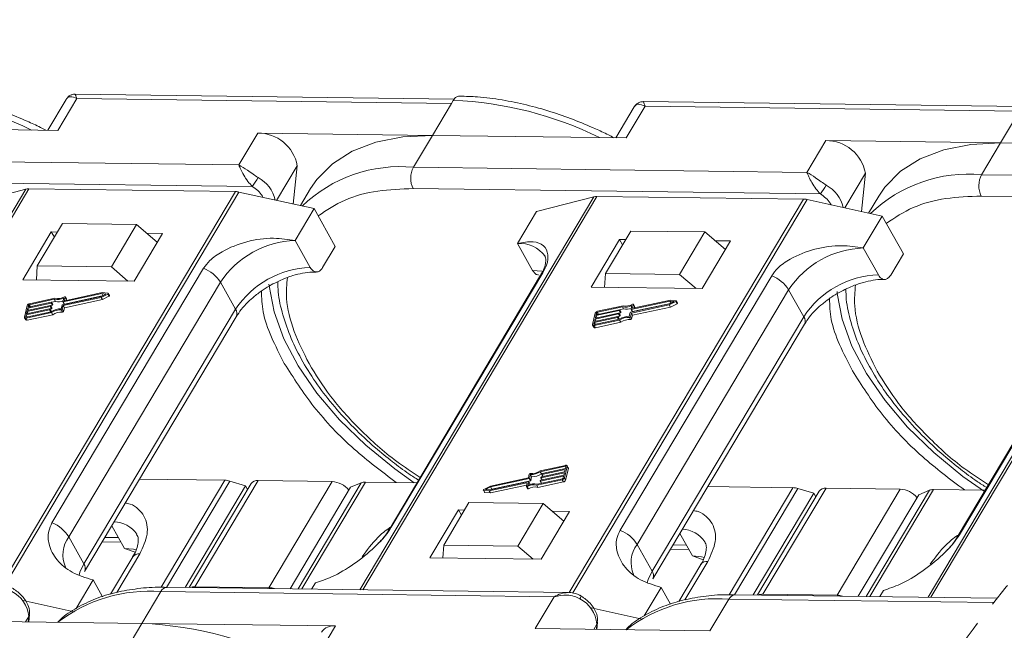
# Model space of a CAD drawing. Header units: millimetres. Extents: x 3199 to 4123, y -210 to 442.
# Tile 30 of 39: x 3753 to 3818, y 287 to 327. Entities that reach past the tile are written whole.
import ezdxf

# ---------------------------------------------------------------- set-up
doc = ezdxf.new("R2010")
doc.units = ezdxf.units.MM
doc.linetypes.add('PHANTOM2', pattern=[31.75, 15.875, -3.175, 3.175, -3.175, 3.175, -3.175])

msp = doc.modelspace()

# ---------------------------------------------------------------- linework, layer by layer
at = {"color": 7, "linetype": 'Continuous', "lineweight": 15}
for p, q in [((3756.253, 321.689), (3755.035, 319.643)), ((3755.711, 319.634), (3756.964, 321.739)), ((3781.905, 321.703), (3756.85, 322.034)), ((3756.964, 321.739), (3781.72, 321.413)), ((3781.846, 321.623), (3781.72, 321.413)), ((3819.459, 321.208), (3794.405, 321.538)), ((3781.72, 321.413), (3780.468, 319.308)), ((3793.807, 321.194), (3792.589, 319.148)), ((3793.266, 319.139), (3794.518, 321.244)), ((3794.518, 321.244), (3819.275, 320.918)), ((3819.275, 320.918), (3818.022, 318.813)), ((3742.913, 319.803), (3755.711, 319.634)), ((3768.919, 319.46), (3767.667, 317.355)), ((3780.468, 319.308), (3768.919, 319.46)), ((3779.215, 317.203), (3780.468, 319.308)), ((3780.468, 319.308), (3793.266, 319.139)), ((3806.474, 318.965), (3805.221, 316.86)), ((3818.022, 318.813), (3806.474, 318.965)), ((3816.769, 316.708), (3818.022, 318.813)), ((3818.022, 318.813), (3827.78, 318.684)), ((3767.667, 317.355), (3741.66, 317.698)), ((3770.165, 315.011), (3771.53, 317.304)), ((3771.53, 317.304), (3771.27, 314.766)), ((3805.221, 316.86), (3779.215, 317.203)), ((3807.72, 314.516), (3809.085, 316.809)), ((3809.085, 316.809), (3808.824, 314.271)), ((3828.371, 316.555), (3816.769, 316.708)), ((3753.587, 315.748), (3738.115, 289.754)), ((3738.301, 289.751), (3753.788, 315.77)), ((3768.561, 315.929), (3741.641, 316.284)), ((3749.787, 314.762), (3753.587, 315.748)), ((3753.788, 315.77), (3767.448, 315.59)), ((3772.41, 315.79), (3771.739, 314.662)), ((3806.115, 315.434), (3779.196, 315.789)), ((3767.448, 315.59), (3751.959, 289.566)), ((3752.19, 289.542), (3767.677, 315.562)), ((3767.677, 315.562), (3772.646, 314.461)), ((3791.142, 315.253), (3775.67, 289.258)), ((3775.856, 289.256), (3791.343, 315.275)), ((3787.341, 314.267), (3791.142, 315.253)), ((3805.003, 315.095), (3789.513, 289.071)), ((3789.745, 289.047), (3805.232, 315.067)), ((3791.343, 315.275), (3805.003, 315.095)), ((3805.232, 315.067), (3810.201, 313.966)), ((3809.965, 315.295), (3809.293, 314.167)), ((3828.698, 315.136), (3816.751, 315.294)), ((3772.646, 314.461), (3771.393, 312.356)), ((3772.646, 314.461), (3774.042, 311.967)), ((3828.696, 314.758), (3813.225, 288.763)), ((3813.411, 288.761), (3828.802, 314.62)), ((3786.089, 312.162), (3787.341, 314.267)), ((3810.201, 313.966), (3808.948, 311.861)), ((3810.201, 313.966), (3811.597, 311.472)), ((3756.016, 313.478), (3754.346, 310.672)), ((3760.915, 313.414), (3756.016, 313.478)), ((3759.244, 310.607), (3760.915, 313.414)), ((3760.915, 313.414), (3762.278, 312.248)), ((3755.274, 312.922), (3753.395, 309.765)), ((3755.682, 312.917), (3755.274, 312.922)), ((3755.274, 312.922), (3755.473, 312.566)), ((3760.742, 309.668), (3762.622, 312.826)), ((3762.622, 312.826), (3761.587, 312.839)), ((3792.829, 312.427), (3790.949, 309.27)), ((3793.571, 312.983), (3791.9, 310.177)), ((3793.237, 312.422), (3792.829, 312.427)), ((3792.829, 312.427), (3793.028, 312.071)), ((3798.469, 312.919), (3793.571, 312.983)), ((3796.799, 310.112), (3798.469, 312.919)), ((3798.469, 312.919), (3799.833, 311.753)), ((3772.391, 310.575), (3771.393, 312.356)), ((3773.207, 310.564), (3774.042, 311.967)), ((3786.089, 312.162), (3787.086, 310.381)), ((3798.297, 309.173), (3800.176, 312.33)), ((3800.176, 312.33), (3799.141, 312.344)), ((3809.945, 310.08), (3808.948, 311.861)), ((3810.762, 310.069), (3811.597, 311.472)), ((3754.346, 310.672), (3754.291, 309.753)), ((3759.244, 310.607), (3754.346, 310.672)), ((3765.339, 310.521), (3755.317, 293.683)), ((3760.336, 309.674), (3759.244, 310.607)), ((3787.62, 310.064), (3777.597, 293.225)), ((3777.749, 293.387), (3787.771, 310.226)), ((3791.9, 310.177), (3791.845, 309.258)), ((3796.799, 310.112), (3791.9, 310.177)), ((3802.894, 310.026), (3792.871, 293.188)), ((3797.891, 309.178), (3796.799, 310.112)), ((3753.395, 309.765), (3760.742, 309.668)), ((3756.435, 292.754), (3766.457, 309.593)), ((3767.455, 307.812), (3766.457, 309.593)), ((3790.949, 309.27), (3798.297, 309.173)), ((3825.174, 309.569), (3815.152, 292.73)), ((3815.304, 292.892), (3825.326, 309.73)), ((3755.511, 308.537), (3753.829, 308.176)), ((3756.012, 308.104), (3758.566, 308.653)), ((3756.04, 308.305), (3756.099, 308.55)), ((3758.612, 308.843), (3756.057, 308.294)), ((3756.06, 308.054), (3758.568, 308.593)), ((3756.137, 308.151), (3758.64, 308.689)), ((3756.195, 308.616), (3756.14, 308.387)), ((3758.644, 308.91), (3756.157, 308.375)), ((3756.273, 308.487), (3756.193, 308.63)), ((3756.195, 308.616), (3756.275, 308.473)), ((3758.566, 308.653), (3758.888, 308.812)), ((3758.568, 308.593), (3759.006, 308.81)), ((3758.648, 308.451), (3758.568, 308.593)), ((3758.888, 308.812), (3758.612, 308.843)), ((3758.685, 308.712), (3758.612, 308.843)), ((3759.02, 308.868), (3758.644, 308.91)), ((3758.648, 308.451), (3759.086, 308.667)), ((3759.006, 308.81), (3759.086, 308.667)), ((3759.118, 308.716), (3759.038, 308.859)), ((3793.99, 292.259), (3804.012, 309.098)), ((3805.009, 307.316), (3804.012, 309.098)), ((3753.679, 308.053), (3753.497, 307.293)), ((3755.202, 307.99), (3753.665, 307.66)), ((3753.681, 307.723), (3755.218, 308.053)), ((3753.719, 307.881), (3753.681, 307.723)), ((3755.256, 308.212), (3753.719, 307.881)), ((3753.794, 307.747), (3753.719, 307.881)), ((3753.734, 307.945), (3755.271, 308.275)), ((3753.764, 308.071), (3753.734, 307.945)), ((3753.824, 307.964), (3753.764, 308.071)), ((3755.469, 308.468), (3753.814, 308.112)), ((3753.814, 308.112), (3753.889, 307.978)), ((3755.282, 307.847), (3755.202, 307.99)), ((3755.235, 308.042), (3755.227, 308.01)), ((3755.307, 307.868), (3755.227, 308.01)), ((3755.314, 307.906), (3755.234, 308.049)), ((3755.235, 308.048), (3755.335, 308.069)), ((3755.315, 307.9), (3755.235, 308.042)), ((3755.335, 308.069), (3755.256, 308.212)), ((3755.288, 308.264), (3755.281, 308.232)), ((3755.36, 308.09), (3755.281, 308.232)), ((3755.288, 308.269), (3755.549, 308.325)), ((3755.367, 308.128), (3755.288, 308.271)), ((3755.368, 308.121), (3755.288, 308.264)), ((3755.307, 307.868), (3755.315, 307.9)), ((3755.36, 308.09), (3755.368, 308.121)), ((3755.549, 308.325), (3755.469, 308.468)), ((3755.928, 307.839), (3755.987, 308.083)), ((3756.001, 307.809), (3756.06, 308.054)), ((3756.04, 308.298), (3756.12, 308.156)), ((3756.137, 308.151), (3756.057, 308.294)), ((3756.14, 307.912), (3756.06, 308.054)), ((3756.081, 307.667), (3756.14, 307.912)), ((3756.14, 307.912), (3758.648, 308.451)), ((3756.146, 308.376), (3756.14, 308.387)), ((3756.256, 308.397), (3756.275, 308.473)), ((3793.024, 307.973), (3791.369, 307.617)), ((3793.066, 308.042), (3791.384, 307.68)), ((3793.104, 307.83), (3793.024, 307.973)), ((3793.566, 307.609), (3796.121, 308.158)), ((3793.594, 307.81), (3793.653, 308.055)), ((3796.166, 308.348), (3793.612, 307.799)), ((3793.615, 307.559), (3796.123, 308.098)), ((3793.692, 307.656), (3796.194, 308.194)), ((3793.749, 308.121), (3793.694, 307.892)), ((3793.694, 307.416), (3796.203, 307.955)), ((3793.701, 307.88), (3793.694, 307.892)), ((3796.199, 308.415), (3793.712, 307.88)), ((3793.828, 307.992), (3793.748, 308.135)), ((3793.749, 308.121), (3793.829, 307.978)), ((3793.811, 307.901), (3793.829, 307.978)), ((3796.121, 308.158), (3796.443, 308.317)), ((3796.123, 308.098), (3796.561, 308.315)), ((3796.203, 307.955), (3796.123, 308.098)), ((3796.443, 308.317), (3796.166, 308.348)), ((3796.24, 308.217), (3796.166, 308.348)), ((3796.575, 308.373), (3796.199, 308.415)), ((3796.203, 307.955), (3796.641, 308.172)), ((3796.561, 308.315), (3796.641, 308.172)), ((3796.672, 308.221), (3796.592, 308.363)), ((3753.501, 307.251), (3753.581, 307.109)), ((3753.612, 307.438), (3753.582, 307.311)), ((3753.582, 307.311), (3753.594, 307.289)), ((3753.601, 307.225), (3755.283, 307.587)), ((3753.681, 307.083), (3753.601, 307.225)), ((3755.149, 307.768), (3753.612, 307.438)), ((3753.687, 307.304), (3753.612, 307.438)), ((3753.617, 307.289), (3755.272, 307.644)), ((3753.627, 307.501), (3755.164, 307.832)), ((3753.665, 307.66), (3753.627, 307.501)), ((3753.74, 307.526), (3753.665, 307.66)), ((3753.681, 307.083), (3755.363, 307.444)), ((3755.224, 307.634), (3755.149, 307.768)), ((3755.182, 307.82), (3755.174, 307.789)), ((3755.254, 307.646), (3755.174, 307.789)), ((3755.261, 307.685), (3755.181, 307.827)), ((3755.182, 307.826), (3755.282, 307.847)), ((3755.262, 307.678), (3755.182, 307.82)), ((3755.254, 307.646), (3755.262, 307.678)), ((3755.363, 307.444), (3755.283, 307.587)), ((3755.934, 307.767), (3756.013, 307.625)), ((3756.081, 307.667), (3756.001, 307.809)), ((3767.455, 307.812), (3757.432, 290.973)), ((3757.475, 290.472), (3767.498, 307.311)), ((3791.234, 307.558), (3791.052, 306.798)), ((3792.704, 307.273), (3791.167, 306.943)), ((3791.182, 307.006), (3792.719, 307.336)), ((3792.757, 307.495), (3791.22, 307.164)), ((3791.235, 307.228), (3792.772, 307.558)), ((3791.273, 307.386), (3791.235, 307.228)), ((3792.81, 307.716), (3791.273, 307.386)), ((3791.348, 307.252), (3791.273, 307.386)), ((3791.288, 307.449), (3792.825, 307.78)), ((3791.319, 307.576), (3791.288, 307.449)), ((3791.379, 307.469), (3791.319, 307.576)), ((3791.369, 307.617), (3791.444, 307.483)), ((3792.779, 307.139), (3792.704, 307.273)), ((3792.736, 307.325), (3792.729, 307.293)), ((3792.809, 307.151), (3792.729, 307.293)), ((3792.736, 307.331), (3792.837, 307.352)), ((3792.815, 307.189), (3792.736, 307.332)), ((3792.816, 307.183), (3792.736, 307.325)), ((3792.837, 307.352), (3792.757, 307.495)), ((3792.79, 307.547), (3792.782, 307.515)), ((3792.862, 307.373), (3792.782, 307.515)), ((3792.869, 307.411), (3792.789, 307.554)), ((3792.79, 307.552), (3792.89, 307.574)), ((3792.869, 307.404), (3792.79, 307.547)), ((3792.89, 307.574), (3792.81, 307.716)), ((3792.843, 307.769), (3792.835, 307.737)), ((3792.915, 307.594), (3792.835, 307.737)), ((3792.922, 307.633), (3792.842, 307.775)), ((3792.843, 307.774), (3793.104, 307.83)), ((3792.923, 307.626), (3792.843, 307.769)), ((3792.862, 307.373), (3792.869, 307.404)), ((3792.915, 307.594), (3792.923, 307.626)), ((3793.482, 307.343), (3793.541, 307.588)), ((3793.488, 307.272), (3793.568, 307.13)), ((3793.556, 307.314), (3793.615, 307.559)), ((3793.636, 307.171), (3793.556, 307.314)), ((3793.595, 307.803), (3793.675, 307.661)), ((3793.692, 307.656), (3793.612, 307.799)), ((3793.694, 307.416), (3793.615, 307.559)), ((3793.636, 307.171), (3793.694, 307.416)), ((3805.009, 307.316), (3794.987, 290.478)), ((3791.056, 306.756), (3791.136, 306.614)), ((3791.167, 306.943), (3791.136, 306.816)), ((3791.136, 306.816), (3791.149, 306.794)), ((3791.156, 306.73), (3792.838, 307.091)), ((3791.236, 306.587), (3791.156, 306.73)), ((3791.242, 306.809), (3791.167, 306.943)), ((3791.171, 306.793), (3792.826, 307.149)), ((3791.22, 307.164), (3791.182, 307.006)), ((3791.295, 307.03), (3791.22, 307.164)), ((3791.236, 306.587), (3792.917, 306.949)), ((3792.809, 307.151), (3792.816, 307.183)), ((3792.917, 306.949), (3792.838, 307.091)), ((3795.03, 289.977), (3805.052, 306.816)), ((3789.268, 297.484), (3787.586, 297.122)), ((3789.448, 297.315), (3789.368, 297.458)), ((3786.868, 296.9), (3786.809, 296.655)), ((3786.942, 296.871), (3786.883, 296.626)), ((3787.021, 296.728), (3786.942, 296.871)), ((3789.253, 297.421), (3787.598, 297.065)), ((3787.677, 296.922), (3787.598, 297.065)), ((3787.614, 296.497), (3789.151, 296.828)), ((3789.189, 296.986), (3787.652, 296.656)), ((3787.667, 296.719), (3789.204, 297.05)), ((3787.677, 296.922), (3787.698, 296.927)), ((3787.688, 296.889), (3787.695, 296.92)), ((3787.688, 296.882), (3787.767, 296.741)), ((3789.242, 297.208), (3787.705, 296.878)), ((3787.78, 296.743), (3787.705, 296.878)), ((3787.72, 296.941), (3789.257, 297.271)), ((3789.151, 296.828), (3789.189, 296.986)), ((3789.19, 296.656), (3789.372, 297.416)), ((3789.204, 297.05), (3789.242, 297.208)), ((3789.281, 297.37), (3789.253, 297.421)), ((3789.257, 297.271), (3789.288, 297.398)), ((3789.27, 296.513), (3789.452, 297.274)), ((3789.372, 297.416), (3789.452, 297.274)), ((3761.11, 296.579), (3766.74, 296.505)), ((3766.74, 296.505), (3762.528, 289.427)), ((3762.885, 289.414), (3767.072, 296.45)), ((3768.478, 296.275), (3764.391, 289.407)), ((3764.763, 289.46), (3768.939, 296.476)), ((3768.118, 296.133), (3767.072, 296.45)), ((3768.939, 296.476), (3773.837, 296.411)), ((3773.837, 296.411), (3769.661, 289.395)), ((3775.761, 296.335), (3771.581, 289.312)), ((3771.825, 289.309), (3776.035, 296.382)), ((3775.761, 296.335), (3775.057, 296.041)), ((3776.035, 296.382), (3779.449, 296.337)), ((3784.225, 295.799), (3786.712, 296.334)), ((3784.258, 295.866), (3786.812, 296.415)), ((3786.809, 296.655), (3784.301, 296.116)), ((3786.858, 296.605), (3784.303, 296.056)), ((3784.305, 295.657), (3786.693, 296.17)), ((3784.383, 295.914), (3786.938, 296.463)), ((3786.675, 296.093), (3786.73, 296.322)), ((3786.726, 296.309), (3786.712, 296.334)), ((3786.83, 296.404), (3786.771, 296.159)), ((3786.909, 296.268), (3786.829, 296.411)), ((3786.909, 296.261), (3786.83, 296.404)), ((3786.938, 296.463), (3786.858, 296.605)), ((3786.963, 296.483), (3786.883, 296.626)), ((3786.897, 296.209), (3786.909, 296.261)), ((3786.963, 296.483), (3787.021, 296.728)), ((3787.358, 296.172), (3789.04, 296.534)), ((3787.438, 296.03), (3787.358, 296.172)), ((3787.4, 296.241), (3789.055, 296.597)), ((3787.438, 296.03), (3789.12, 296.391)), ((3787.581, 296.445), (3787.589, 296.477)), ((3787.582, 296.438), (3787.661, 296.297)), ((3789.136, 296.764), (3787.599, 296.434)), ((3787.674, 296.3), (3787.599, 296.434)), ((3787.634, 296.667), (3787.642, 296.699)), ((3787.635, 296.66), (3787.714, 296.519)), ((3787.727, 296.522), (3787.652, 296.656)), ((3789.04, 296.534), (3789.12, 296.391)), ((3789.105, 296.638), (3789.136, 296.764)), ((3789.27, 296.513), (3789.19, 296.656)), ((3768.118, 296.133), (3764.117, 289.411)), ((3768.252, 295.894), (3768.118, 296.133)), ((3771.056, 289.319), (3775.057, 296.041)), ((3783.832, 295.851), (3783.911, 295.708)), ((3783.849, 295.841), (3784.225, 295.799)), ((3783.929, 295.698), (3783.849, 295.841)), ((3784.301, 296.116), (3783.863, 295.899)), ((3783.929, 295.698), (3784.305, 295.657)), ((3784.303, 296.056), (3783.981, 295.897)), ((3783.981, 295.897), (3784.258, 295.866)), ((3784.305, 295.657), (3784.225, 295.799)), ((3784.383, 295.914), (3784.303, 296.056)), ((3784.309, 295.877), (3784.383, 295.914)), ((3786.676, 296.079), (3786.756, 295.937)), ((3786.808, 295.935), (3786.729, 296.078)), ((3798.664, 296.084), (3804.295, 296.009)), ((3804.295, 296.009), (3800.082, 288.931)), ((3800.439, 288.919), (3804.627, 295.954)), ((3805.672, 295.638), (3801.671, 288.915)), ((3806.033, 295.779), (3801.945, 288.912)), ((3802.317, 288.964), (3806.493, 295.98)), ((3805.672, 295.638), (3804.627, 295.954)), ((3805.806, 295.398), (3805.672, 295.638)), ((3806.493, 295.98), (3811.392, 295.916)), ((3811.392, 295.916), (3807.216, 288.9)), ((3808.611, 288.824), (3812.612, 295.546)), ((3813.315, 295.84), (3809.135, 288.817)), ((3809.38, 288.814), (3813.59, 295.887)), ((3813.315, 295.84), (3812.612, 295.546)), ((3813.59, 295.887), (3817.004, 295.842)), ((3782.88, 295.022), (3781.21, 292.216)), ((3787.779, 294.958), (3782.88, 295.022)), ((3786.109, 292.151), (3787.779, 294.958)), ((3787.779, 294.958), (3789.142, 293.792)), ((3782.18, 294.536), (3780.301, 291.379)), ((3782.588, 294.531), (3782.18, 294.536)), ((3782.18, 294.536), (3782.379, 294.18)), ((3787.648, 291.282), (3789.528, 294.439)), ((3789.528, 294.439), (3788.367, 294.455)), ((3759.268, 293.484), (3760.102, 291.996)), ((3796.823, 292.989), (3797.656, 291.5)), ((3756.435, 292.754), (3757.432, 290.973)), ((3758.64, 292.429), (3759.868, 292.412)), ((3758.813, 292.719), (3759.703, 292.708)), ((3793.99, 292.259), (3794.987, 290.478)), ((3759.604, 289.087), (3761.117, 291.629)), ((3760.102, 291.996), (3760.81, 291.742)), ((3781.159, 291.368), (3781.21, 292.216)), ((3781.21, 292.216), (3786.109, 292.151)), ((3787.117, 291.289), (3786.109, 292.151)), ((3796.194, 291.933), (3797.423, 291.917)), ((3796.367, 292.224), (3797.257, 292.212)), ((3760.657, 291.428), (3759.192, 288.966)), ((3780.301, 291.379), (3787.648, 291.282)), ((3797.159, 288.592), (3798.672, 291.134)), ((3797.656, 291.5), (3798.364, 291.247)), ((3798.211, 290.933), (3796.746, 288.471)), ((3756.913, 288.027), (3758.03, 289.905)), ((3758.03, 289.905), (3758.65, 288.798)), ((3772.481, 289.3), (3772.726, 289.711)), ((3761.258, 287.034), (3762.511, 289.139)), ((3762.511, 289.139), (3788.518, 288.796)), ((3789.455, 289.077), (3762.923, 289.426)), ((3769.661, 289.395), (3764.763, 289.46)), ((3794.468, 287.532), (3795.585, 289.41)), ((3795.585, 289.41), (3796.205, 288.303)), ((3810.036, 288.805), (3810.28, 289.216)), ((3753.405, 288.548), (3756.778, 287.8)), ((3788.518, 288.796), (3787.265, 286.691)), ((3798.813, 286.539), (3800.066, 288.644)), ((3800.066, 288.644), (3817.571, 288.413)), ((3817.801, 288.703), (3800.478, 288.931)), ((3807.216, 288.9), (3802.317, 288.964)), ((3790.96, 288.052), (3794.332, 287.305)), ((3749.71, 287.186), (3761.258, 287.034)), ((3753.574, 287.135), (3753.782, 287.486)), ((3753.782, 287.486), (3753.746, 287.133)), ((3753.777, 287.133), (3753.827, 287.618)), ((3761.258, 287.034), (3760.006, 284.929)), ((3774.056, 286.865), (3761.258, 287.034)), ((3791.331, 286.638), (3791.381, 287.122)), ((3772.804, 284.761), (3774.056, 286.865)), ((3787.265, 286.691), (3798.813, 286.539)), ((3791.128, 286.64), (3791.337, 286.991)), ((3791.337, 286.991), (3791.301, 286.638))]:
    msp.add_line(p, q, dxfattribs=at)
at = {"color": 7, "linetype": 'Continuous', "lineweight": 15, "flags": 128}
for points in [[(3780.468, 319.308), (3778.505, 319.208), (3776.725, 318.856), (3775.163, 318.259), (3773.851, 317.43), (3772.816, 316.386), (3772.41, 315.79)], [(3818.022, 318.813), (3816.06, 318.713), (3814.28, 318.361), (3812.718, 317.764), (3811.406, 316.935), (3810.371, 315.891), (3809.965, 315.295)], [(3787.754, 310.305), (3787.691, 310.319), (3787.086, 310.381)], [(3787.771, 310.226), (3787.684, 310.149), (3787.62, 310.064)], [(3779.268, 296.339), (3777.978, 297.253), (3776.053, 298.822), (3774.325, 300.502), (3772.829, 302.259), (3771.594, 304.058), (3770.645, 305.863), (3770, 307.64), (3769.673, 309.351), (3769.662, 309.469)], [(3756.141, 308.632), (3756.152, 308.636), (3756.162, 308.639), (3756.173, 308.64), (3756.181, 308.639), (3756.188, 308.635), (3756.193, 308.63), (3756.195, 308.624), (3756.195, 308.616)], [(3759.02, 308.868), (3759.03, 308.866), (3759.036, 308.861), (3759.04, 308.853), (3759.039, 308.845), (3759.035, 308.835), (3759.028, 308.826), (3759.018, 308.817), (3759.006, 308.81)], [(3759.086, 308.667), (3759.098, 308.675), (3759.108, 308.683), (3759.115, 308.693), (3759.119, 308.702), (3759.119, 308.711), (3759.118, 308.716)], [(3816.953, 295.757), (3815.533, 296.757), (3813.608, 298.327), (3811.88, 300.007), (3810.384, 301.764), (3809.149, 303.563), (3808.199, 305.368), (3807.555, 307.144), (3807.228, 308.856), (3807.217, 308.974)], [(3755.218, 308.053), (3755.222, 308.054), (3755.225, 308.054), (3755.229, 308.053), (3755.232, 308.052), (3755.234, 308.05), (3755.235, 308.048), (3755.235, 308.045), (3755.235, 308.042)], [(3755.271, 308.275), (3755.275, 308.276), (3755.279, 308.276), (3755.282, 308.275), (3755.285, 308.274), (3755.287, 308.272), (3755.288, 308.27), (3755.289, 308.267), (3755.288, 308.264)], [(3756.057, 308.294), (3756.053, 308.293), (3756.049, 308.293), (3756.046, 308.294), (3756.043, 308.295), (3756.041, 308.297), (3756.04, 308.299), (3756.039, 308.302), (3756.04, 308.305)], [(3756.14, 308.387), (3756.139, 308.384), (3756.14, 308.381), (3756.141, 308.379), (3756.143, 308.377), (3756.146, 308.376), (3756.149, 308.375), (3756.153, 308.375), (3756.157, 308.375)], [(3756.275, 308.473), (3756.275, 308.481), (3756.273, 308.487)], [(3793.694, 307.892), (3793.694, 307.889), (3793.695, 307.886), (3793.696, 307.883), (3793.698, 307.882), (3793.701, 307.88), (3793.704, 307.88), (3793.708, 307.88), (3793.712, 307.88)], [(3793.696, 308.136), (3793.706, 308.141), (3793.717, 308.144), (3793.727, 308.145), (3793.736, 308.143), (3793.743, 308.14), (3793.748, 308.135), (3793.75, 308.128), (3793.749, 308.121)], [(3793.829, 307.978), (3793.83, 307.986), (3793.828, 307.992)], [(3796.575, 308.373), (3796.584, 308.371), (3796.591, 308.365), (3796.594, 308.358), (3796.594, 308.349), (3796.59, 308.34), (3796.583, 308.33), (3796.573, 308.322), (3796.561, 308.315)], [(3796.641, 308.172), (3796.652, 308.179), (3796.662, 308.188), (3796.67, 308.197), (3796.674, 308.207), (3796.674, 308.216), (3796.672, 308.221)], [(3753.601, 307.225), (3753.577, 307.222), (3753.554, 307.222), (3753.535, 307.226), (3753.518, 307.234), (3753.506, 307.245), (3753.498, 307.259), (3753.495, 307.275), (3753.497, 307.293)], [(3753.582, 307.311), (3753.581, 307.305), (3753.582, 307.3), (3753.585, 307.295), (3753.589, 307.291), (3753.594, 307.289), (3753.601, 307.288), (3753.608, 307.287), (3753.617, 307.289)], [(3755.164, 307.832), (3755.168, 307.832), (3755.172, 307.832), (3755.176, 307.831), (3755.178, 307.83), (3755.18, 307.828), (3755.182, 307.826), (3755.182, 307.823), (3755.182, 307.82)], [(3755.251, 307.64), (3755.253, 307.643), (3755.254, 307.646)], [(3792.719, 307.336), (3792.723, 307.337), (3792.727, 307.337), (3792.73, 307.336), (3792.733, 307.335), (3792.735, 307.333), (3792.736, 307.331), (3792.737, 307.328), (3792.736, 307.325)], [(3792.772, 307.558), (3792.776, 307.559), (3792.78, 307.559), (3792.783, 307.558), (3792.786, 307.557), (3792.788, 307.555), (3792.789, 307.553), (3792.79, 307.55), (3792.79, 307.547)], [(3792.825, 307.78), (3792.829, 307.78), (3792.833, 307.78), (3792.837, 307.78), (3792.839, 307.778), (3792.841, 307.777), (3792.843, 307.774), (3792.843, 307.772), (3792.843, 307.769)], [(3793.612, 307.799), (3793.608, 307.798), (3793.604, 307.798), (3793.601, 307.799), (3793.598, 307.8), (3793.596, 307.802), (3793.594, 307.804), (3793.594, 307.807), (3793.594, 307.81)], [(3791.156, 306.73), (3791.132, 306.726), (3791.109, 306.727), (3791.089, 306.731), (3791.073, 306.738), (3791.06, 306.749), (3791.053, 306.763), (3791.05, 306.78), (3791.052, 306.798)], [(3791.136, 306.816), (3791.136, 306.81), (3791.137, 306.804), (3791.139, 306.8), (3791.143, 306.796), (3791.149, 306.794), (3791.156, 306.792), (3791.163, 306.792), (3791.171, 306.793)], [(3792.806, 307.145), (3792.807, 307.148), (3792.809, 307.151)], [(3789.268, 297.484), (3789.292, 297.487), (3789.315, 297.487), (3789.335, 297.483), (3789.351, 297.475), (3789.364, 297.464), (3789.372, 297.45), (3789.374, 297.434), (3789.372, 297.416)], [(3787.705, 296.878), (3787.701, 296.877), (3787.697, 296.877), (3787.694, 296.878), (3787.691, 296.879), (3787.689, 296.881), (3787.688, 296.883), (3787.687, 296.886), (3787.688, 296.889)], [(3789.288, 297.398), (3789.288, 297.404), (3789.287, 297.409), (3789.285, 297.414), (3789.281, 297.418), (3789.275, 297.42), (3789.269, 297.422), (3789.261, 297.422), (3789.253, 297.421)], [(3786.73, 296.322), (3786.73, 296.325), (3786.73, 296.328), (3786.728, 296.33), (3786.726, 296.332), (3786.723, 296.334), (3786.72, 296.334), (3786.716, 296.334), (3786.712, 296.334)], [(3786.812, 296.415), (3786.816, 296.416), (3786.82, 296.416), (3786.823, 296.415), (3786.826, 296.414), (3786.828, 296.412), (3786.83, 296.41), (3786.83, 296.407), (3786.83, 296.404)], [(3787.599, 296.434), (3787.595, 296.433), (3787.591, 296.433), (3787.588, 296.434), (3787.585, 296.435), (3787.583, 296.437), (3787.581, 296.44), (3787.581, 296.442), (3787.581, 296.445)], [(3787.652, 296.656), (3787.648, 296.655), (3787.644, 296.655), (3787.641, 296.656), (3787.638, 296.657), (3787.636, 296.659), (3787.635, 296.661), (3787.634, 296.664), (3787.634, 296.667)], [(3783.849, 295.841), (3783.84, 295.843), (3783.833, 295.848), (3783.83, 295.856), (3783.83, 295.864), (3783.834, 295.874), (3783.841, 295.883), (3783.851, 295.892), (3783.863, 295.899)], [(3786.729, 296.078), (3786.718, 296.073), (3786.707, 296.07), (3786.697, 296.069), (3786.688, 296.071), (3786.681, 296.074), (3786.676, 296.079), (3786.674, 296.086), (3786.675, 296.093)], [(3786.756, 295.937), (3786.756, 295.936), (3786.761, 295.931), (3786.768, 295.928), (3786.777, 295.927), (3786.787, 295.928), (3786.798, 295.93), (3786.808, 295.935)], [(3760.888, 291.889), (3760.707, 291.933), (3760.102, 291.996)], [(3757.432, 290.973), (3757.169, 290.425), (3757.104, 290.219)], [(3798.443, 291.394), (3798.261, 291.438), (3797.656, 291.5)], [(3794.987, 290.478), (3794.724, 289.93), (3794.659, 289.723)], [(3790.209, 288.656), (3790.247, 288.72), (3790.276, 288.772), (3790.296, 288.811), (3790.307, 288.835), (3790.307, 288.844), (3790.306, 288.844)], [(3753.827, 287.618), (3753.815, 287.558), (3753.782, 287.486)], [(3791.381, 287.122), (3791.369, 287.063), (3791.337, 286.991)]]:
    msp.add_lwpolyline(points, dxfattribs=at)
at = {"color": 7, "linetype": 'Continuous', "lineweight": 15}
for centre, radius, start, end in [((3743.351, 298.216), 23.921, 63.68222, 87.74889), ((3780.906, 297.721), 23.921, 63.68222, 87.74889), ((3768.939, 316.826), 2.635, 10.46334, 90.43159), ((3806.494, 316.33), 2.635, 10.46334, 90.43159), ((3778.347, 307.874), 9.369, 84.68884, 133.81237), ((3780.57, 316.478), 1.537, 151.84726, 206.63631), ((3761.455, 320.968), 8.711, 324.66196, 329.24799), ((3767.907, 314.558), 2.212, 12.3939, 62.13915), ((3815.902, 307.379), 9.369, 84.68884, 133.81237), ((3818.124, 315.983), 1.537, 151.84726, 206.63631), ((3753.771, 315.009), 0.762, 88.71486, 103.94659), ((3799.009, 320.472), 8.711, 324.66196, 329.24799), ((3805.461, 314.062), 2.212, 12.3939, 62.13915), ((3767.426, 314.459), 1.132, 77.19266, 88.88778), ((3791.326, 314.513), 0.762, 88.71486, 103.94659), ((3804.981, 313.964), 1.132, 77.19266, 88.88778), ((3771.592, 306.211), 6.148, 91.85146, 146.63211), ((3786.259, 310.157), 2.012, 34.97651, 94.86365), ((3809.147, 305.716), 6.148, 91.85146, 146.63211), ((3764.505, 308.379), 2.299, 31.86296, 68.72336), ((3772.589, 304.43), 6.148, 91.85146, 146.63211), ((3802.059, 307.884), 2.299, 31.86296, 68.72336), ((3810.144, 303.935), 6.148, 91.85146, 146.63211), ((3755.673, 309.363), 0.918, 257.21693, 297.64361), ((3755.713, 309.337), 0.825, 255.81963, 301.24295), ((3753.864, 307.98), 0.199, 100.13345, 158.28269), ((3753.826, 308.047), 0.0664, 100.13345, 158.28269), ((3755.197, 308.023), 0.0332, 280.13345, 338.28269), ((3755.25, 308.244), 0.0332, 280.13345, 338.28269), ((3755.276, 307.88), 0.0332, 280.13345, 338.28269), ((3755.306, 307.902), 0.00928, 343.83362, 27.82236), ((3755.33, 308.102), 0.0332, 280.13345, 338.28269), ((3755.359, 308.124), 0.00928, 343.83362, 27.82236), ((3755.749, 309.166), 0.864, 256.65483, 290.57082), ((3756.017, 308.071), 0.0332, 100.13345, 158.28269), ((3756.132, 308.165), 0.0147, 219.38216, 291.31431), ((3793.227, 308.868), 0.918, 257.21693, 297.64361), ((3793.268, 308.842), 0.825, 255.81963, 301.24295), ((3793.303, 308.671), 0.864, 256.65483, 290.57082), ((3755.143, 307.801), 0.0332, 280.13345, 338.28269), ((3755.253, 307.68), 0.00928, 343.83362, 27.82236), ((3755.91, 306.693), 1.145, 89.11156, 123.86502), ((3755.854, 306.793), 0.978, 85.32254, 125.72777), ((3755.934, 306.651), 0.978, 85.32254, 125.72777), ((3755.939, 307.834), 0.0666, 265.08198, 338.22439), ((3756.019, 307.691), 0.0666, 265.08198, 338.22439), ((3767.069, 307.526), 0.48, 333.29813, 36.49761), ((3791.419, 307.484), 0.199, 100.13345, 158.28269), ((3791.38, 307.552), 0.0664, 100.13345, 158.28269), ((3792.698, 307.306), 0.0332, 280.13345, 338.28269), ((3792.751, 307.527), 0.0332, 280.13345, 338.28269), ((3792.804, 307.749), 0.0332, 280.13345, 338.28269), ((3793.465, 306.198), 1.145, 89.11156, 123.86502), ((3792.831, 307.385), 0.0332, 280.13345, 338.28269), ((3793.409, 306.298), 0.978, 85.32254, 125.72777), ((3792.86, 307.407), 0.00928, 343.83362, 27.82236), ((3792.884, 307.607), 0.0332, 280.13345, 338.28269), ((3792.914, 307.629), 0.00928, 343.83362, 27.82236), ((3793.494, 307.338), 0.0666, 265.08198, 338.22439), ((3793.572, 307.576), 0.0332, 100.13345, 158.28269), ((3793.686, 307.67), 0.0147, 219.38216, 291.31431), ((3804.624, 307.031), 0.48, 333.29813, 36.49761), ((3753.649, 307.165), 0.0882, 219.38216, 291.31431), ((3791.204, 306.67), 0.0882, 219.38216, 291.31431), ((3792.807, 307.185), 0.00928, 343.83362, 27.82236), ((3793.488, 306.155), 0.978, 85.32254, 125.72777), ((3793.574, 307.196), 0.0666, 265.08198, 338.22439), ((3786.93, 296.875), 0.0666, 85.08198, 158.22439), ((3787.016, 297.916), 0.978, 265.32254, 305.72777), ((3786.959, 298.016), 1.145, 269.11156, 303.86502), ((3787.039, 297.873), 1.145, 269.11156, 303.86502), ((3787.726, 296.908), 0.0332, 100.13345, 158.28269), ((3789.399, 297.289), 0.0557, 343.83362, 27.82236), ((3766.71, 295.295), 1.21, 72.60466, 88.58202), ((3768.883, 295.976), 0.503, 83.62421, 143.5489), ((3773.745, 294.865), 1.549, 39.39998, 86.5962), ((3776.012, 295.69), 0.692, 88.08646, 111.31749), ((3787.156, 295.372), 0.825, 75.81963, 121.24295), ((3787.197, 295.346), 0.918, 77.21693, 117.64361), ((3786.852, 296.638), 0.0332, 280.13345, 338.28269), ((3786.901, 296.264), 0.00928, 343.83362, 27.82236), ((3786.932, 296.496), 0.0332, 280.13345, 338.28269), ((3787.62, 296.465), 0.0332, 100.13345, 158.28269), ((3787.673, 296.686), 0.0332, 100.13345, 158.28269), ((3789.005, 296.73), 0.199, 280.13345, 338.28269), ((3789.044, 296.662), 0.0664, 280.13345, 338.28269), ((3789.085, 296.587), 0.199, 280.13345, 338.28269), ((3783.929, 295.719), 0.0209, 212.10887, 269.29606), ((3787.236, 295.23), 0.825, 75.81963, 121.24295), ((3804.265, 294.8), 1.21, 72.60466, 88.58202), ((3806.437, 295.48), 0.503, 83.62421, 143.5489), ((3811.3, 294.37), 1.549, 39.39998, 86.5962), ((3813.567, 295.195), 0.692, 88.08646, 111.31749), ((3754.483, 291.541), 2.299, 31.86296, 68.72336), ((3759.349, 291.856), 1.903, 34.29758, 87.55752), ((3778.044, 292.958), 0.521, 124.53354, 150.01461), ((3792.037, 291.045), 2.299, 31.86296, 68.72336), ((3796.904, 291.361), 1.903, 34.29758, 87.55752), ((3815.599, 292.463), 0.521, 124.53354, 150.01461), ((3758.008, 291.566), 1.971, 142.93475, 204.26513), ((3795.563, 291.071), 1.971, 142.93475, 204.26513), ((3761.061, 291.129), 0.503, 83.62421, 143.5489), ((3757.016, 290.684), 0.506, 336.16518, 34.75455), ((3798.616, 290.634), 0.503, 83.62421, 143.5489), ((3794.571, 290.189), 0.506, 336.16518, 34.75455), ((3751.728, 287.309), 2.062, 4.91796, 63.30134), ((3761.78, 279.186), 9.98, 85.79631, 127.46323), ((3762.966, 288.925), 0.503, 94.93467, 154.85936), ((3764.732, 288.816), 0.644, 87.24327, 113.70942), ((3769.622, 288.127), 1.268, 71.90738, 88.22848), ((3789.283, 286.814), 2.062, 4.91796, 63.30134), ((3799.334, 278.69), 9.98, 85.79631, 127.46323), ((3800.521, 288.43), 0.503, 94.93467, 154.85936), ((3802.286, 288.321), 0.644, 87.24327, 113.70942), ((3807.177, 287.632), 1.268, 71.90738, 88.22848), ((3760.182, 262.478), 24.579, 61.88911, 87.49099), ((3773.929, 285.902), 0.971, 82.44401, 144.7291)]:
    msp.add_arc(centre, radius, start, end, dxfattribs=at)
at = {"color": 3, "linetype": 'PHANTOM2', "lineweight": 9, "ltscale": 0.5}
for points in [[(3824.81, 326.959), (3828.977, 306.72), (3810.563, 276.033), (3816.7, 251.483)], [(3833.607, 326.593), (3837.775, 306.354), (3819.36, 275.667), (3825.497, 251.117)]]:
    msp.add_spline(points, degree=3, dxfattribs=at)
at = {"color": 7, "linetype": 'Continuous', "lineweight": 15}
for points, knots in [([(3754.902, 319.645), (3754.786, 319.709), (3754.386, 319.93), (3753.492, 320.331), (3752.22, 320.87), (3750.698, 321.398), (3749.118, 321.841), (3747.5, 322.169), (3746.013, 322.367), (3745.103, 322.384), (3744.71, 322.392)], [0, 0, 0, 0, 0.034921, 0.119562, 0.259359, 0.40327, 0.556387, 0.714741, 0.876835, 1, 1, 1, 1]), ([(3756.964, 321.739), (3756.805, 321.802), (3756.558, 321.899), (3756.337, 321.82), (3756.257, 321.69), (3756.222, 321.631)], [0, 0, 0, 0, 0.498413, 0.772928, 1, 1, 1, 1]), ([(3756.848, 322.034), (3756.775, 322.029), (3756.651, 322.02), (3756.443, 321.921), (3756.348, 321.811), (3756.297, 321.751)], [0, 0, 0, 0, 0.389383, 0.666862, 1, 1, 1, 1]), ([(3756.85, 322.026), (3756.85, 322.029), (3756.848, 322.056), (3756.875, 321.962), (3756.934, 321.814), (3756.964, 321.739)], [0, 0, 0, 0, 0.044563, 0.521846, 1, 1, 1, 1]), ([(3782.265, 321.899), (3782.219, 321.899), (3782.108, 321.901), (3781.961, 321.792), (3781.878, 321.671), (3781.846, 321.623)], [0, 0, 0, 0, 0.29921, 0.721934, 1, 1, 1, 1]), ([(3792.457, 319.15), (3792.34, 319.214), (3791.941, 319.434), (3791.047, 319.836), (3789.774, 320.374), (3788.253, 320.903), (3786.673, 321.346), (3785.054, 321.674), (3783.567, 321.871), (3782.658, 321.889), (3782.265, 321.897)], [0, 0, 0, 0, 0.034921, 0.119562, 0.259359, 0.40327, 0.556387, 0.714741, 0.876835, 1, 1, 1, 1]), ([(3794.403, 321.538), (3794.33, 321.533), (3794.205, 321.524), (3793.998, 321.426), (3793.903, 321.316), (3793.852, 321.255)], [0, 0, 0, 0, 0.389383, 0.666862, 1, 1, 1, 1]), ([(3794.404, 321.531), (3794.404, 321.534), (3794.403, 321.561), (3794.43, 321.467), (3794.489, 321.318), (3794.518, 321.244)], [0, 0, 0, 0, 0.044563, 0.521846, 1, 1, 1, 1]), ([(3794.518, 321.244), (3794.359, 321.307), (3794.112, 321.404), (3793.891, 321.325), (3793.812, 321.195), (3793.776, 321.136)], [0, 0, 0, 0, 0.498413, 0.772928, 1, 1, 1, 1]), ([(3767.667, 317.355), (3767.85, 317.249), (3768.136, 317.084), (3768.586, 316.753), (3768.83, 316.588), (3768.941, 316.514)], [0, 0, 0, 0, 0.498413, 0.772928, 1, 1, 1, 1]), ([(3768.561, 315.929), (3768.458, 316.038), (3768.241, 316.27), (3767.988, 316.681), (3767.788, 317.066), (3767.707, 317.259), (3767.667, 317.355)], [0, 0, 0, 0, 0.23435, 0.498195, 0.748869, 1, 1, 1, 1]), ([(3805.221, 316.86), (3805.405, 316.754), (3805.69, 316.588), (3806.14, 316.258), (3806.385, 316.093), (3806.495, 316.018)], [0, 0, 0, 0, 0.498413, 0.772928, 1, 1, 1, 1]), ([(3806.115, 315.434), (3806.013, 315.543), (3805.796, 315.775), (3805.542, 316.185), (3805.343, 316.571), (3805.262, 316.764), (3805.221, 316.86)], [0, 0, 0, 0, 0.23435, 0.498195, 0.748869, 1, 1, 1, 1]), ([(3769.258, 315.212), (3769.241, 315.249), (3769.173, 315.399), (3768.934, 315.659), (3768.683, 315.841), (3768.561, 315.929)], [0, 0, 0, 0, 0.142722, 0.582056, 1, 1, 1, 1]), ([(3779.196, 315.789), (3778.398, 315.76), (3776.753, 315.701), (3774.587, 315.105), (3773.478, 314.359), (3772.915, 313.98)], [0, 0, 0, 0, 0.317154, 0.653305, 1, 1, 1, 1]), ([(3806.813, 314.717), (3806.796, 314.754), (3806.727, 314.904), (3806.488, 315.164), (3806.238, 315.346), (3806.115, 315.434)], [0, 0, 0, 0, 0.142722, 0.582056, 1, 1, 1, 1]), ([(3816.751, 315.294), (3815.952, 315.265), (3814.307, 315.206), (3812.142, 314.609), (3811.033, 313.864), (3810.47, 313.485)], [0, 0, 0, 0, 0.317154, 0.653305, 1, 1, 1, 1]), ([(3771.393, 312.356), (3770.924, 312.427), (3769.897, 312.581), (3768.179, 312.338), (3766.732, 311.765), (3765.774, 311.111), (3765.466, 310.694), (3765.339, 310.521)], [0, 0, 0, 0, 0.219162, 0.479166, 0.735489, 0.890617, 1, 1, 1, 1]), ([(3787.771, 310.226), (3787.86, 310.399), (3788.091, 310.849), (3788.141, 311.503), (3787.861, 312.063), (3787.169, 312.351), (3786.452, 312.226), (3786.089, 312.162)], [0, 0, 0, 0, 0.109672, 0.284648, 0.519248, 0.75632, 1, 1, 1, 1]), ([(3808.948, 311.861), (3808.478, 311.932), (3807.451, 312.086), (3805.733, 311.843), (3804.287, 311.27), (3803.328, 310.615), (3803.021, 310.199), (3802.894, 310.026)], [0, 0, 0, 0, 0.219162, 0.4791659, 0.7354888, 0.890617, 1, 1, 1, 1]), ([(3787.902, 311.31), (3787.909, 311.301), (3787.944, 311.256), (3787.967, 311.15), (3787.954, 310.849), (3787.846, 310.47), (3787.677, 310.179), (3787.607, 310.06)], [0, 0, 0, 0, 0.067894, 0.345531, 0.591839, 0.832441, 1, 1, 1, 1]), ([(3773.207, 310.564), (3773.156, 310.493), (3773.053, 310.351), (3772.859, 310.264), (3772.663, 310.286), (3772.501, 310.402), (3772.422, 310.526), (3772.391, 310.575)], [0, 0, 0, 0, 0.214694, 0.429388, 0.644082, 0.858775, 1, 1, 1, 1]), ([(3769.799, 309.415), (3770.137, 309.586), (3770.612, 309.827), (3771.319, 310.064), (3771.891, 310.204), (3772.422, 310.279), (3772.693, 310.269), (3772.785, 310.266)], [0, 0, 0, 0, 0.3291737, 0.4615157, 0.6757032, 0.8895959, 1, 1, 1, 1]), ([(3770.877, 309.91), (3770.839, 309.456), (3770.746, 308.345), (3771.224, 306.398), (3771.953, 304.926), (3772.307, 304.211)], [0, 0, 0, 0, 0.262022, 0.641741, 1, 1, 1, 1]), ([(3787.086, 310.381), (3787.135, 310.31), (3787.234, 310.169), (3787.38, 310.08), (3787.462, 310.092), (3787.48, 310.094)], [0, 0, 0, 0, 0.4389656, 0.8779311, 1, 1, 1, 1]), ([(3810.762, 310.069), (3810.71, 309.998), (3810.608, 309.856), (3810.414, 309.768), (3810.218, 309.791), (3810.056, 309.907), (3809.977, 310.031), (3809.945, 310.08)], [0, 0, 0, 0, 0.214694, 0.429388, 0.644082, 0.858775, 1, 1, 1, 1]), ([(3767.513, 307.313), (3767.611, 307.472), (3767.807, 307.791), (3768.235, 308.256), (3768.725, 308.698), (3769.241, 309.085), (3769.626, 309.313), (3769.799, 309.415)], [0, 0, 0, 0, 0.2142216, 0.4301579, 0.6113, 0.8252845, 1, 1, 1, 1]), ([(3770.245, 309.622), (3770.249, 309.402), (3770.262, 308.69), (3770.553, 307.433), (3771.092, 305.885), (3771.866, 304.337), (3772.833, 302.819), (3773.966, 301.362), (3775.253, 299.964), (3776.547, 298.755), (3777.787, 297.745), (3778.735, 297.023), (3779.335, 296.643), (3779.55, 296.506)], [0, 0, 0, 0, 0.050224, 0.1621866, 0.2737079, 0.3844021, 0.493824, 0.6013649, 0.7053809, 0.8118659, 0.8889404, 0.9601856, 1, 1, 1, 1]), ([(3807.353, 308.919), (3807.692, 309.091), (3808.166, 309.332), (3808.874, 309.569), (3809.446, 309.709), (3809.977, 309.784), (3810.248, 309.774), (3810.34, 309.771)], [0, 0, 0, 0, 0.329174, 0.461516, 0.675703, 0.889596, 1, 1, 1, 1]), ([(3808.432, 309.414), (3808.394, 308.961), (3808.301, 307.849), (3808.779, 305.903), (3809.508, 304.43), (3809.861, 303.715)], [0, 0, 0, 0, 0.262022, 0.641741, 1, 1, 1, 1]), ([(3770.674, 304.232), (3770.078, 305.396), (3769.224, 307.064), (3769.176, 308.556), (3769.161, 309.008)], [0, 0, 0, 0, 0.697381, 1, 1, 1, 1]), ([(3805.067, 306.818), (3805.165, 306.977), (3805.362, 307.296), (3805.79, 307.761), (3806.28, 308.203), (3806.796, 308.59), (3807.18, 308.817), (3807.353, 308.919)], [0, 0, 0, 0, 0.214222, 0.430158, 0.6113, 0.825285, 1, 1, 1, 1]), ([(3808.229, 303.737), (3807.633, 304.9), (3806.779, 306.569), (3806.73, 308.061), (3806.716, 308.512)], [0, 0, 0, 0, 0.697381, 1, 1, 1, 1]), ([(3807.8, 309.127), (3807.803, 308.907), (3807.816, 308.195), (3808.107, 306.938), (3808.647, 305.389), (3809.42, 303.842), (3810.387, 302.324), (3811.521, 300.866), (3812.808, 299.469), (3814.102, 298.259), (3815.341, 297.25), (3816.29, 296.528), (3816.89, 296.148), (3817.105, 296.011)], [0, 0, 0, 0, 0.050224, 0.1621866, 0.2737079, 0.3844021, 0.493824, 0.6013649, 0.7053809, 0.8118659, 0.8889404, 0.9601856, 1, 1, 1, 1]), ([(3778.075, 296.355), (3777.124, 297.072), (3775.08, 298.613), (3772.521, 301.325), (3771.285, 303.271), (3770.674, 304.232)], [0, 0, 0, 0, 0.30584, 0.657219, 1, 1, 1, 1]), ([(3772.307, 304.211), (3772.751, 303.492), (3773.667, 302.013), (3775.652, 299.823), (3777.675, 297.987), (3779.133, 297.036), (3779.66, 296.692)], [0, 0, 0, 0, 0.263846, 0.543497, 0.834774, 1, 1, 1, 1]), ([(3815.629, 295.86), (3814.678, 296.577), (3812.634, 298.118), (3810.075, 300.83), (3808.839, 302.776), (3808.229, 303.737)], [0, 0, 0, 0, 0.30584, 0.657219, 1, 1, 1, 1]), ([(3809.861, 303.715), (3810.306, 302.997), (3811.222, 301.518), (3813.207, 299.327), (3815.229, 297.491), (3816.687, 296.541), (3817.215, 296.197)], [0, 0, 0, 0, 0.263846, 0.543497, 0.834774, 1, 1, 1, 1]), ([(3761.117, 291.629), (3761.325, 292.071), (3761.646, 292.751), (3761.622, 293.574), (3761.433, 294.146), (3761.037, 294.596), (3760.633, 294.915), (3760.272, 294.97), (3760.162, 294.987)], [0, 0, 0, 0, 0.2932818, 0.4511605, 0.6123897, 0.7736188, 0.9314975, 1, 1, 1, 1]), ([(3798.672, 291.134), (3798.88, 291.576), (3799.2, 292.256), (3799.176, 293.078), (3798.987, 293.651), (3798.591, 294.1), (3798.188, 294.42), (3797.826, 294.475), (3797.717, 294.492)], [0, 0, 0, 0, 0.293282, 0.451161, 0.61239, 0.773619, 0.931498, 1, 1, 1, 1]), ([(3755.317, 293.683), (3755.233, 293.5), (3755.016, 293.027), (3755.09, 292.152), (3755.592, 291.194), (3756.599, 290.344), (3757.549, 290.053), (3758.03, 289.905)], [0, 0, 0, 0, 0.109672, 0.284648, 0.519248, 0.75632, 1, 1, 1, 1]), ([(3760.908, 292.917), (3760.937, 292.874), (3761.01, 292.762), (3761.037, 292.49), (3760.957, 292.066), (3760.828, 291.697), (3760.674, 291.473), (3760.641, 291.426)], [0, 0, 0, 0, 0.169767, 0.442992, 0.691877, 0.935537, 1, 1, 1, 1]), ([(3772.726, 289.711), (3773.089, 289.83), (3773.884, 290.091), (3775.275, 290.918), (3776.492, 291.901), (3777.332, 292.767), (3777.627, 293.206), (3777.749, 293.387)], [0, 0, 0, 0, 0.219162, 0.4791659, 0.7354888, 0.890617, 1, 1, 1, 1]), ([(3777.699, 293.397), (3777.673, 293.38), (3777.363, 293.183), (3776.626, 292.543), (3776.133, 291.871), (3775.812, 291.435)], [0, 0, 0, 0, 0.03162, 0.370494, 1, 1, 1, 1]), ([(3777.585, 293.221), (3777.561, 293.177), (3777.444, 292.956), (3777.192, 292.631), (3776.929, 292.371), (3776.859, 292.302)], [0, 0, 0, 0, 0.156523, 0.775539, 1, 1, 1, 1]), ([(3792.871, 293.188), (3792.788, 293.005), (3792.57, 292.532), (3792.644, 291.656), (3793.147, 290.699), (3794.153, 289.849), (3795.103, 289.557), (3795.585, 289.41)], [0, 0, 0, 0, 0.109672, 0.284648, 0.519248, 0.75632, 1, 1, 1, 1]), ([(3810.28, 289.216), (3810.644, 289.335), (3811.438, 289.596), (3812.83, 290.423), (3814.046, 291.406), (3814.886, 292.272), (3815.182, 292.71), (3815.304, 292.892)], [0, 0, 0, 0, 0.219162, 0.4791659, 0.7354888, 0.890617, 1, 1, 1, 1]), ([(3815.254, 292.901), (3815.227, 292.885), (3814.918, 292.688), (3814.181, 292.047), (3813.688, 291.376), (3813.367, 290.94)], [0, 0, 0, 0, 0.03162, 0.370494, 1, 1, 1, 1]), ([(3798.463, 292.422), (3798.491, 292.379), (3798.565, 292.267), (3798.591, 291.995), (3798.512, 291.57), (3798.383, 291.202), (3798.228, 290.978), (3798.196, 290.931)], [0, 0, 0, 0, 0.169767, 0.442992, 0.691877, 0.935537, 1, 1, 1, 1]), ([(3815.139, 292.726), (3815.115, 292.681), (3814.998, 292.461), (3814.747, 292.136), (3814.483, 291.876), (3814.413, 291.807)], [0, 0, 0, 0, 0.156523, 0.775539, 1, 1, 1, 1]), ([(3753.804, 287.622), (3753.815, 287.667), (3753.87, 287.878), (3753.751, 288.226), (3753.539, 288.615), (3753.209, 289.016), (3752.877, 289.247), (3752.668, 289.391)], [0, 0, 0, 0, 0.068968, 0.327334, 0.506759, 0.690615, 1, 1, 1, 1]), ([(3762.93, 289.412), (3762.796, 289.418), (3762.124, 289.448), (3760.982, 289.35), (3759.527, 289.105), (3758.171, 288.686), (3756.948, 288.084), (3756.112, 287.552), (3755.754, 287.172), (3755.694, 287.108)], [0, 0, 0, 0, 0.044645, 0.223861, 0.404957, 0.587908, 0.773111, 0.961531, 1, 1, 1, 1]), ([(3788.518, 288.796), (3788.66, 288.873), (3788.946, 289.028), (3789.257, 289.06), (3789.412, 289.076)], [0, 0, 0, 0, 0.5004556, 1, 1, 1, 1]), ([(3790.308, 288.842), (3790.138, 288.923), (3789.866, 289.055), (3789.569, 289.071), (3789.457, 289.077)], [0, 0, 0, 0, 0.623477, 1, 1, 1, 1]), ([(3790.209, 288.656), (3790.09, 288.717), (3789.828, 288.851), (3789.234, 288.941), (3788.799, 288.853), (3788.518, 288.796)], [0, 0, 0, 0, 0.227063, 0.501587, 1, 1, 1, 1]), ([(3791.358, 287.127), (3791.37, 287.171), (3791.424, 287.383), (3791.305, 287.731), (3791.094, 288.12), (3790.763, 288.521), (3790.431, 288.751), (3790.223, 288.896)], [0, 0, 0, 0, 0.068968, 0.327334, 0.506759, 0.690615, 1, 1, 1, 1]), ([(3800.485, 288.917), (3800.351, 288.923), (3799.679, 288.953), (3798.537, 288.855), (3797.081, 288.61), (3795.726, 288.191), (3794.503, 287.589), (3793.667, 287.057), (3793.309, 286.677), (3793.248, 286.612)], [0, 0, 0, 0, 0.044645, 0.223861, 0.404957, 0.587908, 0.773111, 0.961531, 1, 1, 1, 1])]:
    msp.add_open_spline(points, degree=3, knots=knots, dxfattribs=at)

doc.saveas('drawing.dxf')
